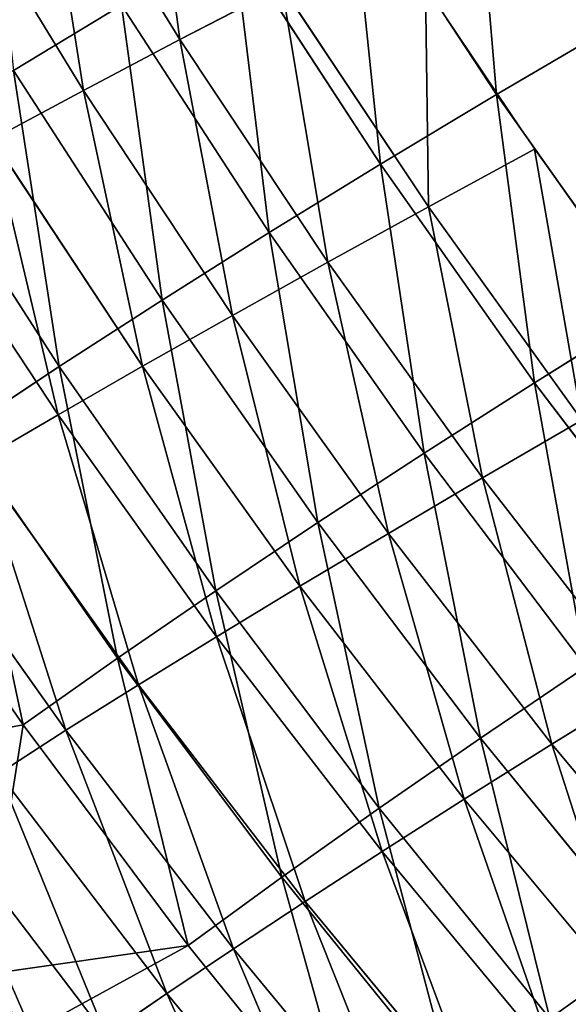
# Model space of a CAD drawing. Extents: x 0 to 500, y 0 to 390.
# Tile 120 of 256: x 38 to 48, y 74 to 91. Entities that reach past the tile are written whole.
import ezdxf

# ---------------------------------------------------------------- set-up
doc = ezdxf.new("R2010")
doc.units = 0
doc.header["$LTSCALE"] = 25.4
doc.layers.get('0').update_dxf_attribs({"linetype": 'CONTINUOUS'})

# ---------------------------------------------------------------- blocks, each defined once
blk = doc.blocks.new('ATLANTA505_-_S_STL')
at = {"color": 0}
for p, q in [((38.232, 111.887, 310.829), (34.839, 118.472, 311.456)), ((38.232, 111.887, 310.829), (34.839, 118.472, 311.456)), ((38.232, 111.887, 310.829), (37.54, 118.478, 315.191)), ((37.54, 118.478, 315.191), (41.109, 111.906, 314.679)), ((38.232, 111.887, 310.829), (37.54, 118.478, 315.191)), ((37.54, 118.478, 315.191), (41.109, 111.906, 314.679)), ((41.109, 111.906, 314.679), (38.314, 118.48, 316.212)), ((41.109, 111.906, 314.679), (38.314, 118.48, 316.212)), ((35.482, 111.869, 306.851), (38.232, 111.887, 310.829)), ((35.482, 111.869, 306.851), (38.232, 111.887, 310.829)), ((37.139, 107.884, 305.723), (38.232, 111.887, 310.829)), ((37.139, 107.884, 305.723), (38.232, 111.887, 310.829)), ((38.232, 111.887, 310.829), (41.109, 111.906, 314.679)), ((38.232, 111.887, 310.829), (41.109, 111.906, 314.679)), ((39.878, 107.91, 309.669), (38.232, 111.887, 310.829)), ((39.878, 107.91, 309.669), (38.232, 111.887, 310.829)), ((39.878, 107.91, 309.669), (41.109, 111.906, 314.679)), ((39.878, 107.91, 309.669), (41.109, 111.906, 314.679)), ((41.109, 111.906, 314.679), (44.111, 111.925, 318.404)), ((41.109, 111.906, 314.679), (44.111, 111.925, 318.404)), ((41.109, 111.906, 314.679), (42.743, 107.937, 313.49)), ((41.109, 111.906, 314.679), (42.743, 107.937, 313.49)), ((42.743, 107.937, 313.49), (44.111, 111.925, 318.404)), ((42.743, 107.937, 313.49), (44.111, 111.925, 318.404)), ((37.139, 107.884, 305.723), (39.878, 107.91, 309.669)), ((37.139, 107.884, 305.723), (39.878, 107.91, 309.669)), ((38.863, 103.974, 304.58), (37.139, 107.884, 305.723)), ((38.863, 103.974, 304.58), (37.139, 107.884, 305.723)), ((38.863, 103.974, 304.58), (39.878, 107.91, 309.669)), ((38.863, 103.974, 304.58), (39.878, 107.91, 309.669)), ((39.878, 107.91, 309.669), (42.743, 107.937, 313.49)), ((39.878, 107.91, 309.669), (42.743, 107.937, 313.49)), ((41.59, 104.007, 308.493), (39.878, 107.91, 309.669)), ((41.59, 104.007, 308.493), (39.878, 107.91, 309.669)), ((41.59, 104.007, 308.493), (42.743, 107.937, 313.49)), ((41.59, 104.007, 308.493), (42.743, 107.937, 313.49)), ((42.743, 107.937, 313.49), (45.732, 107.965, 317.187)), ((42.743, 107.937, 313.49), (45.732, 107.965, 317.187)), ((42.743, 107.937, 313.49), (44.441, 104.042, 312.284)), ((42.743, 107.937, 313.49), (44.441, 104.042, 312.284)), ((44.441, 104.042, 312.284), (45.732, 107.965, 317.187)), ((44.441, 104.042, 312.284), (45.732, 107.965, 317.187)), ((36.261, 103.943, 300.542), (38.863, 103.974, 304.58)), ((36.261, 103.943, 300.542), (38.863, 103.974, 304.58)), ((38.066, 100.108, 299.418), (38.863, 103.974, 304.58)), ((38.066, 100.108, 299.418), (38.863, 103.974, 304.58)), ((38.863, 103.974, 304.58), (41.59, 104.007, 308.493)), ((38.863, 103.974, 304.58), (41.59, 104.007, 308.493)), ((40.655, 100.145, 303.421), (38.863, 103.974, 304.58)), ((40.655, 100.145, 303.421), (38.863, 103.974, 304.58)), ((40.655, 100.145, 303.421), (41.59, 104.007, 308.493)), ((40.655, 100.145, 303.421), (41.59, 104.007, 308.493)), ((41.59, 104.007, 308.493), (44.441, 104.042, 312.284)), ((41.59, 104.007, 308.493), (44.441, 104.042, 312.284)), ((43.369, 100.184, 307.301), (41.59, 104.007, 308.493)), ((43.369, 100.184, 307.301), (41.59, 104.007, 308.493)), ((43.369, 100.184, 307.301), (44.441, 104.042, 312.284)), ((43.369, 100.184, 307.301), (44.441, 104.042, 312.284)), ((44.441, 104.042, 312.284), (47.416, 104.078, 315.953)), ((44.441, 104.042, 312.284), (47.416, 104.078, 315.953)), ((44.441, 104.042, 312.284), (46.206, 100.226, 311.06)), ((44.441, 104.042, 312.284), (46.206, 100.226, 311.06)), ((46.206, 100.226, 311.06), (47.416, 104.078, 315.953)), ((46.206, 100.226, 311.06), (47.416, 104.078, 315.953)), ((38.066, 100.108, 299.418), (40.655, 100.145, 303.421)), ((38.066, 100.108, 299.418), (40.655, 100.145, 303.421)), ((39.944, 96.358, 298.278), (40.655, 100.145, 303.421)), ((39.944, 96.358, 298.278), (40.655, 100.145, 303.421)), ((40.655, 100.145, 303.421), (43.369, 100.184, 307.301)), ((40.655, 100.145, 303.421), (43.369, 100.184, 307.301)), ((42.521, 96.4, 302.245), (40.655, 100.145, 303.421)), ((42.521, 96.4, 302.245), (40.655, 100.145, 303.421)), ((42.521, 96.4, 302.245), (43.369, 100.184, 307.301)), ((42.521, 96.4, 302.245), (43.369, 100.184, 307.301)), ((43.369, 100.184, 307.301), (46.206, 100.226, 311.06)), ((43.369, 100.184, 307.301), (46.206, 100.226, 311.06)), ((45.22, 96.444, 306.091), (43.369, 100.184, 307.301)), ((45.22, 96.444, 306.091), (43.369, 100.184, 307.301)), ((45.22, 96.444, 306.091), (46.206, 100.226, 311.06)), ((45.22, 96.444, 306.091), (46.206, 100.226, 311.06)), ((46.206, 100.226, 311.06), (49.165, 100.269, 314.699)), ((46.206, 100.226, 311.06), (49.165, 100.269, 314.699)), ((46.206, 100.226, 311.06), (48.041, 96.492, 309.818)), ((46.206, 100.226, 311.06), (48.041, 96.492, 309.818)), ((39.944, 96.358, 298.278), (38.066, 100.108, 299.418)), ((39.944, 96.358, 298.278), (38.066, 100.108, 299.418)), ((39.944, 96.358, 298.278), (42.521, 96.4, 302.245)), ((39.944, 96.358, 298.278), (42.521, 96.4, 302.245)), ((41.9, 92.697, 297.121), (42.521, 96.4, 302.245)), ((41.9, 92.697, 297.121), (42.521, 96.4, 302.245)), ((42.521, 96.4, 302.245), (45.22, 96.444, 306.091)), ((42.521, 96.4, 302.245), (45.22, 96.444, 306.091)), ((44.462, 92.743, 301.051), (42.521, 96.4, 302.245)), ((44.462, 92.743, 301.051), (42.521, 96.4, 302.245)), ((44.462, 92.743, 301.051), (45.22, 96.444, 306.091)), ((44.462, 92.743, 301.051), (45.22, 96.444, 306.091)), ((45.22, 96.444, 306.091), (48.041, 96.492, 309.818)), ((45.22, 96.444, 306.091), (48.041, 96.492, 309.818)), ((47.146, 92.792, 304.862), (45.22, 96.444, 306.091)), ((47.146, 92.792, 304.862), (45.22, 96.444, 306.091)), ((47.146, 92.792, 304.862), (48.041, 96.492, 309.818)), ((47.146, 92.792, 304.862), (48.041, 96.492, 309.818)), ((44.462, 92.743, 301.051), (47.146, 92.792, 304.862)), ((44.462, 92.743, 301.051), (47.146, 92.792, 304.862)), ((46.482, 89.177, 299.838), (47.146, 92.792, 304.862)), ((46.482, 89.177, 299.838), (47.146, 92.792, 304.862)), ((47.146, 92.792, 304.862), (49.95, 92.844, 308.555)), ((47.146, 92.792, 304.862), (49.95, 92.844, 308.555)), ((49.149, 89.23, 303.612), (47.146, 92.792, 304.862)), ((49.149, 89.23, 303.612), (47.146, 92.792, 304.862)), ((41.9, 92.697, 297.121), (44.462, 92.743, 301.051)), ((41.9, 92.697, 297.121), (44.462, 92.743, 301.051)), ((43.935, 89.128, 295.946), (44.462, 92.743, 301.051)), ((43.935, 89.128, 295.946), (44.462, 92.743, 301.051)), ((46.482, 89.177, 299.838), (44.462, 92.743, 301.051)), ((46.482, 89.177, 299.838), (44.462, 92.743, 301.051)), ((43.935, 89.128, 295.946), (46.482, 89.177, 299.838)), ((43.935, 89.128, 295.946), (46.482, 89.177, 299.838)), ((46.054, 85.657, 294.753), (46.482, 89.177, 299.838)), ((46.054, 85.657, 294.753), (46.482, 89.177, 299.838)), ((46.482, 89.177, 299.838), (49.149, 89.23, 303.612)), ((46.482, 89.177, 299.838), (49.149, 89.23, 303.612)), ((48.585, 85.708, 298.605), (46.482, 89.177, 299.838)), ((48.585, 85.708, 298.605), (46.482, 89.177, 299.838)), ((36.731, 65.687, 312.384), (39.676, 65.686, 316.246)), ((36.731, 65.687, 312.384), (39.676, 65.686, 316.246)), ((39.676, 65.686, 316.246), (40.74, 58.268, 315.514)), ((39.676, 65.686, 316.246), (40.74, 58.268, 315.514)), ((40.74, 58.268, 315.514), (37.806, 58.269, 311.677)), ((37.806, 58.269, 311.677), (38.978, 50.875, 310.926)), ((37.806, 58.269, 311.677), (38.978, 50.875, 310.926)), ((40.74, 58.268, 315.514), (37.806, 58.269, 311.677)), ((43.799, 58.267, 319.226), (40.74, 58.268, 315.514)), ((40.74, 58.268, 315.514), (41.897, 50.873, 314.735)), ((40.74, 58.268, 315.514), (41.897, 50.873, 314.735)), ((43.799, 58.267, 319.226), (40.74, 58.268, 315.514)), ((36.184, 50.876, 306.992), (38.978, 50.875, 310.926)), ((36.184, 50.876, 306.992), (38.978, 50.875, 310.926)), ((38.978, 50.875, 310.926), (41.897, 50.873, 314.735)), ((38.978, 50.875, 310.926), (41.897, 50.873, 314.735)), ((38.978, 50.875, 310.926), (40.243, 43.506, 310.131)), ((38.978, 50.875, 310.926), (40.243, 43.506, 310.131)), ((41.897, 50.873, 314.735), (44.942, 50.872, 318.421)), ((41.897, 50.873, 314.735), (44.942, 50.872, 318.421)), ((41.897, 50.873, 314.735), (43.147, 43.505, 313.911)), ((41.897, 50.873, 314.735), (43.147, 43.505, 313.911)), ((40.243, 43.506, 310.131), (37.465, 43.508, 306.227)), ((37.465, 43.508, 306.227), (38.842, 36.169, 305.422)), ((37.465, 43.508, 306.227), (38.842, 36.169, 305.422)), ((40.243, 43.506, 310.131), (37.465, 43.508, 306.227)), ((43.147, 43.505, 313.911), (40.243, 43.506, 310.131)), ((40.243, 43.506, 310.131), (41.603, 36.167, 309.293)), ((40.243, 43.506, 310.131), (41.603, 36.167, 309.293)), ((43.147, 43.505, 313.911), (40.243, 43.506, 310.131)), ((46.175, 43.504, 317.568), (43.147, 43.505, 313.911)), ((43.147, 43.505, 313.911), (44.489, 36.166, 313.042)), ((43.147, 43.505, 313.911), (44.489, 36.166, 313.042)), ((46.175, 43.504, 317.568), (43.147, 43.505, 313.911)), ((36.206, 36.171, 301.426), (38.842, 36.169, 305.422)), ((36.206, 36.171, 301.426), (38.842, 36.169, 305.422)), ((38.842, 36.169, 305.422), (41.603, 36.167, 309.293)), ((38.842, 36.169, 305.422), (41.603, 36.167, 309.293)), ((38.842, 36.169, 305.422), (40.314, 28.861, 304.576)), ((38.842, 36.169, 305.422), (40.314, 28.861, 304.576)), ((41.603, 36.167, 309.293), (44.489, 36.166, 313.042)), ((41.603, 36.167, 309.293), (44.489, 36.166, 313.042)), ((41.603, 36.167, 309.293), (43.056, 28.86, 308.413)), ((41.603, 36.167, 309.293), (43.056, 28.86, 308.413)), ((44.489, 36.166, 313.042), (47.498, 36.165, 316.668)), ((44.489, 36.166, 313.042), (47.498, 36.165, 316.668)), ((44.489, 36.166, 313.042), (45.922, 28.859, 312.128)), ((44.489, 36.166, 313.042), (45.922, 28.859, 312.128)), ((40.314, 28.861, 304.576), (37.696, 28.863, 300.615)), ((37.696, 28.863, 300.615), (39.282, 21.591, 299.766)), ((37.696, 28.863, 300.615), (39.282, 21.591, 299.766)), ((40.314, 28.861, 304.576), (37.696, 28.863, 300.615)), ((43.056, 28.86, 308.413), (40.314, 28.861, 304.576)), ((40.314, 28.861, 304.576), (41.881, 21.589, 303.689)), ((40.314, 28.861, 304.576), (41.881, 21.589, 303.689)), ((43.056, 28.86, 308.413), (40.314, 28.861, 304.576)), ((45.922, 28.859, 312.128), (43.056, 28.86, 308.413)), ((43.056, 28.86, 308.413), (44.603, 21.588, 307.49)), ((43.056, 28.86, 308.413), (44.603, 21.588, 307.49)), ((45.922, 28.859, 312.128), (43.056, 28.86, 308.413)), ((48.911, 28.858, 315.721), (45.922, 28.859, 312.128)), ((45.922, 28.859, 312.128), (47.447, 21.587, 311.169)), ((45.922, 28.859, 312.128), (47.447, 21.587, 311.169)), ((48.911, 28.858, 315.721), (45.922, 28.859, 312.128)), ((36.809, 21.593, 295.719), (39.282, 21.591, 299.766)), ((36.809, 21.593, 295.719), (39.282, 21.591, 299.766)), ((39.282, 21.591, 299.766), (41.881, 21.589, 303.689)), ((39.282, 21.591, 299.766), (41.881, 21.589, 303.689)), ((39.282, 21.591, 299.766), (40.965, 14.356, 298.878)), ((39.282, 21.591, 299.766), (40.965, 14.356, 298.878)), ((41.881, 21.589, 303.689), (44.603, 21.588, 307.49)), ((41.881, 21.589, 303.689), (44.603, 21.588, 307.49)), ((41.881, 21.589, 303.689), (43.542, 14.355, 302.762)), ((41.881, 21.589, 303.689), (43.542, 14.355, 302.762)), ((44.603, 21.588, 307.49), (47.447, 21.587, 311.169)), ((44.603, 21.588, 307.49), (47.447, 21.587, 311.169)), ((44.603, 21.588, 307.49), (46.242, 14.353, 306.524)), ((44.603, 21.588, 307.49), (46.242, 14.353, 306.524)), ((47.447, 21.587, 311.169), (50.414, 21.586, 314.727)), ((47.447, 21.587, 311.169), (50.414, 21.586, 314.727)), ((47.447, 21.587, 311.169), (49.063, 14.353, 310.166)), ((47.447, 21.587, 311.169), (49.063, 14.353, 310.166)), ((40.965, 14.356, 298.878), (38.512, 14.357, 294.871)), ((40.965, 14.356, 298.878), (38.512, 14.357, 294.871)), ((43.542, 14.355, 302.762), (40.965, 14.356, 298.878)), ((40.965, 14.356, 298.878), (42.744, 7.161, 297.952)), ((40.965, 14.356, 298.878), (42.744, 7.161, 297.952)), ((43.542, 14.355, 302.762), (40.965, 14.356, 298.878)), ((46.242, 14.353, 306.524), (43.542, 14.355, 302.762)), ((43.542, 14.355, 302.762), (45.298, 7.161, 301.795)), ((43.542, 14.355, 302.762), (45.298, 7.161, 301.795)), ((46.242, 14.353, 306.524), (43.542, 14.355, 302.762)), ((49.063, 14.353, 310.166), (46.242, 14.353, 306.524)), ((46.242, 14.353, 306.524), (47.973, 7.16, 305.517)), ((46.242, 14.353, 306.524), (47.973, 7.16, 305.517)), ((49.063, 14.353, 310.166), (46.242, 14.353, 306.524)), ((42.744, 7.161, 297.952), (45.298, 7.161, 301.795)), ((42.744, 7.161, 297.952), (45.298, 7.161, 301.795)), ((45.246, 0.01, 297.961), (45.298, 7.161, 301.795)), ((45.246, 0.01, 297.961), (45.298, 7.161, 301.795)), ((45.298, 7.161, 301.795), (47.973, 7.16, 305.517)), ((47.146, 0.01, 300.788), (45.298, 7.161, 301.795)), ((47.146, 0.01, 300.788), (45.298, 7.161, 301.795)), ((45.298, 7.161, 301.795), (47.973, 7.16, 305.517)), ((45.246, 0.01, 297.961), (47.146, 0.01, 300.788)), ((47.146, 0.01, 300.788), (49.683, 0.01, 304.317))]:
    blk.add_line(p, q, dxfattribs=at)
mesh = blk.add_polyface(dxfattribs=at)
corners = [(38.144, 118.858, 316.342), (38.244, 118.652, 316.265), (34.816, 118.852, 311.796)]
mesh.append_faces([[corners[k] for k in face] for face in [(0, 1, 2)]], dxfattribs={"color": 0})
mesh = blk.add_polyface(dxfattribs=at)
corners = [(34.816, 118.852, 311.796), (38.244, 118.652, 316.265), (34.92, 118.645, 311.724)]
mesh.append_faces([[corners[k] for k in face] for face in [(0, 1, 2)]], dxfattribs={"color": 0})
mesh = blk.add_polyface(dxfattribs=at)
corners = [(38.244, 118.652, 316.265), (37.54, 118.478, 315.191), (34.92, 118.645, 311.724)]
mesh.append_faces([[corners[k] for k in face] for face in [(0, 1, 2)]], dxfattribs={"color": 0})
mesh = blk.add_polyface(dxfattribs=at)
corners = [(38.244, 118.652, 316.265), (38.314, 118.48, 316.212), (37.54, 118.478, 315.191)]
mesh.append_faces([[corners[k] for k in face] for face in [(0, 1, 2)]], dxfattribs={"color": 0})
mesh = blk.add_polyface(dxfattribs=at)
corners = [(37.54, 118.478, 315.191), (38.232, 111.887, 310.829), (34.839, 118.472, 311.456)]
mesh.append_faces([[corners[k] for k in face] for face in [(0, 1, 2)]], dxfattribs={"color": 0})
mesh = blk.add_polyface(dxfattribs=at)
corners = [(34.839, 118.472, 311.456), (38.232, 111.887, 310.829), (35.482, 111.869, 306.851)]
mesh.append_faces([[corners[k] for k in face] for face in [(0, 1, 2)]], dxfattribs={"color": 0})
mesh = blk.add_polyface(dxfattribs=at)
corners = [(38.314, 118.48, 316.212), (41.109, 111.906, 314.679), (37.54, 118.478, 315.191)]
mesh.append_faces([[corners[k] for k in face] for face in [(0, 1, 2)]], dxfattribs={"color": 0})
mesh = blk.add_polyface(dxfattribs=at)
corners = [(37.54, 118.478, 315.191), (41.109, 111.906, 314.679), (38.232, 111.887, 310.829)]
mesh.append_faces([[corners[k] for k in face] for face in [(0, 1, 2)]], dxfattribs={"color": 0})
mesh = blk.add_polyface(dxfattribs=at)
corners = [(38.314, 118.48, 316.212), (44.111, 111.925, 318.404), (41.109, 111.906, 314.679)]
mesh.append_faces([[corners[k] for k in face] for face in [(0, 1, 2)]], dxfattribs={"color": 0})
mesh = blk.add_polyface(dxfattribs=at)
corners = [(38.232, 111.887, 310.829), (37.139, 107.884, 305.723), (35.482, 111.869, 306.851)]
mesh.append_faces([[corners[k] for k in face] for face in [(0, 1, 2)]], dxfattribs={"color": 0})
mesh = blk.add_polyface(dxfattribs=at)
corners = [(38.232, 111.887, 310.829), (39.878, 107.91, 309.669), (37.139, 107.884, 305.723)]
mesh.append_faces([[corners[k] for k in face] for face in [(0, 1, 2)]], dxfattribs={"color": 0})
mesh = blk.add_polyface(dxfattribs=at)
corners = [(41.109, 111.906, 314.679), (39.878, 107.91, 309.669), (38.232, 111.887, 310.829)]
mesh.append_faces([[corners[k] for k in face] for face in [(0, 1, 2)]], dxfattribs={"color": 0})
mesh = blk.add_polyface(dxfattribs=at)
corners = [(41.109, 111.906, 314.679), (42.743, 107.937, 313.49), (39.878, 107.91, 309.669)]
mesh.append_faces([[corners[k] for k in face] for face in [(0, 1, 2)]], dxfattribs={"color": 0})
mesh = blk.add_polyface(dxfattribs=at)
corners = [(44.111, 111.925, 318.404), (42.743, 107.937, 313.49), (41.109, 111.906, 314.679)]
mesh.append_faces([[corners[k] for k in face] for face in [(0, 1, 2)]], dxfattribs={"color": 0})
mesh = blk.add_polyface(dxfattribs=at)
corners = [(44.111, 111.925, 318.404), (45.732, 107.965, 317.187), (42.743, 107.937, 313.49)]
mesh.append_faces([[corners[k] for k in face] for face in [(0, 1, 2)]], dxfattribs={"color": 0})
mesh = blk.add_polyface(dxfattribs=at)
corners = [(37.139, 107.884, 305.723), (38.863, 103.974, 304.58), (36.261, 103.943, 300.542)]
mesh.append_faces([[corners[k] for k in face] for face in [(0, 1, 2)]], dxfattribs={"color": 0})
mesh = blk.add_polyface(dxfattribs=at)
corners = [(39.878, 107.91, 309.669), (38.863, 103.974, 304.58), (37.139, 107.884, 305.723)]
mesh.append_faces([[corners[k] for k in face] for face in [(0, 1, 2)]], dxfattribs={"color": 0})
mesh = blk.add_polyface(dxfattribs=at)
corners = [(39.878, 107.91, 309.669), (41.59, 104.007, 308.493), (38.863, 103.974, 304.58)]
mesh.append_faces([[corners[k] for k in face] for face in [(0, 1, 2)]], dxfattribs={"color": 0})
mesh = blk.add_polyface(dxfattribs=at)
corners = [(42.743, 107.937, 313.49), (41.59, 104.007, 308.493), (39.878, 107.91, 309.669)]
mesh.append_faces([[corners[k] for k in face] for face in [(0, 1, 2)]], dxfattribs={"color": 0})
mesh = blk.add_polyface(dxfattribs=at)
corners = [(42.743, 107.937, 313.49), (44.441, 104.042, 312.284), (41.59, 104.007, 308.493)]
mesh.append_faces([[corners[k] for k in face] for face in [(0, 1, 2)]], dxfattribs={"color": 0})
mesh = blk.add_polyface(dxfattribs=at)
corners = [(45.732, 107.965, 317.187), (44.441, 104.042, 312.284), (42.743, 107.937, 313.49)]
mesh.append_faces([[corners[k] for k in face] for face in [(0, 1, 2)]], dxfattribs={"color": 0})
mesh = blk.add_polyface(dxfattribs=at)
corners = [(45.732, 107.965, 317.187), (47.416, 104.078, 315.953), (44.441, 104.042, 312.284)]
mesh.append_faces([[corners[k] for k in face] for face in [(0, 1, 2)]], dxfattribs={"color": 0})
mesh = blk.add_polyface(dxfattribs=at)
corners = [(50.513, 104.116, 319.501), (49.165, 100.269, 314.699), (47.416, 104.078, 315.953)]
mesh.append_faces([[corners[k] for k in face] for face in [(0, 1, 2)]], dxfattribs={"color": 0})
mesh = blk.add_polyface(dxfattribs=at)
corners = [(38.863, 103.974, 304.58), (38.066, 100.108, 299.418), (36.261, 103.943, 300.542)]
mesh.append_faces([[corners[k] for k in face] for face in [(0, 1, 2)]], dxfattribs={"color": 0})
mesh = blk.add_polyface(dxfattribs=at)
corners = [(38.863, 103.974, 304.58), (40.655, 100.145, 303.421), (38.066, 100.108, 299.418)]
mesh.append_faces([[corners[k] for k in face] for face in [(0, 1, 2)]], dxfattribs={"color": 0})
mesh = blk.add_polyface(dxfattribs=at)
corners = [(41.59, 104.007, 308.493), (40.655, 100.145, 303.421), (38.863, 103.974, 304.58)]
mesh.append_faces([[corners[k] for k in face] for face in [(0, 1, 2)]], dxfattribs={"color": 0})
mesh = blk.add_polyface(dxfattribs=at)
corners = [(41.59, 104.007, 308.493), (43.369, 100.184, 307.301), (40.655, 100.145, 303.421)]
mesh.append_faces([[corners[k] for k in face] for face in [(0, 1, 2)]], dxfattribs={"color": 0})
mesh = blk.add_polyface(dxfattribs=at)
corners = [(44.441, 104.042, 312.284), (43.369, 100.184, 307.301), (41.59, 104.007, 308.493)]
mesh.append_faces([[corners[k] for k in face] for face in [(0, 1, 2)]], dxfattribs={"color": 0})
mesh = blk.add_polyface(dxfattribs=at)
corners = [(44.441, 104.042, 312.284), (46.206, 100.226, 311.06), (43.369, 100.184, 307.301)]
mesh.append_faces([[corners[k] for k in face] for face in [(0, 1, 2)]], dxfattribs={"color": 0})
mesh = blk.add_polyface(dxfattribs=at)
corners = [(47.416, 104.078, 315.953), (46.206, 100.226, 311.06), (44.441, 104.042, 312.284)]
mesh.append_faces([[corners[k] for k in face] for face in [(0, 1, 2)]], dxfattribs={"color": 0})
mesh = blk.add_polyface(dxfattribs=at)
corners = [(47.416, 104.078, 315.953), (49.165, 100.269, 314.699), (46.206, 100.226, 311.06)]
mesh.append_faces([[corners[k] for k in face] for face in [(0, 1, 2)]], dxfattribs={"color": 0})
mesh = blk.add_polyface(dxfattribs=at)
corners = [(40.655, 100.145, 303.421), (39.944, 96.358, 298.278), (38.066, 100.108, 299.418)]
mesh.append_faces([[corners[k] for k in face] for face in [(0, 1, 2)]], dxfattribs={"color": 0})
mesh = blk.add_polyface(dxfattribs=at)
corners = [(40.655, 100.145, 303.421), (42.521, 96.4, 302.245), (39.944, 96.358, 298.278)]
mesh.append_faces([[corners[k] for k in face] for face in [(0, 1, 2)]], dxfattribs={"color": 0})
mesh = blk.add_polyface(dxfattribs=at)
corners = [(43.369, 100.184, 307.301), (42.521, 96.4, 302.245), (40.655, 100.145, 303.421)]
mesh.append_faces([[corners[k] for k in face] for face in [(0, 1, 2)]], dxfattribs={"color": 0})
mesh = blk.add_polyface(dxfattribs=at)
corners = [(43.369, 100.184, 307.301), (45.22, 96.444, 306.091), (42.521, 96.4, 302.245)]
mesh.append_faces([[corners[k] for k in face] for face in [(0, 1, 2)]], dxfattribs={"color": 0})
mesh = blk.add_polyface(dxfattribs=at)
corners = [(46.206, 100.226, 311.06), (45.22, 96.444, 306.091), (43.369, 100.184, 307.301)]
mesh.append_faces([[corners[k] for k in face] for face in [(0, 1, 2)]], dxfattribs={"color": 0})
mesh = blk.add_polyface(dxfattribs=at)
corners = [(46.206, 100.226, 311.06), (48.041, 96.492, 309.818), (45.22, 96.444, 306.091)]
mesh.append_faces([[corners[k] for k in face] for face in [(0, 1, 2)]], dxfattribs={"color": 0})
mesh = blk.add_polyface(dxfattribs=at)
corners = [(49.165, 100.269, 314.699), (48.041, 96.492, 309.818), (46.206, 100.226, 311.06)]
mesh.append_faces([[corners[k] for k in face] for face in [(0, 1, 2)]], dxfattribs={"color": 0})
mesh = blk.add_polyface(dxfattribs=at)
corners = [(38.066, 100.108, 299.418), (39.944, 96.358, 298.278), (37.491, 96.319, 294.189)]
mesh.append_faces([[corners[k] for k in face] for face in [(0, 1, 2)]], dxfattribs={"color": 0})
mesh = blk.add_polyface(dxfattribs=at)
corners = [(42.521, 96.4, 302.245), (41.9, 92.697, 297.121), (39.944, 96.358, 298.278)]
mesh.append_faces([[corners[k] for k in face] for face in [(0, 1, 2)]], dxfattribs={"color": 0})
mesh = blk.add_polyface(dxfattribs=at)
corners = [(42.521, 96.4, 302.245), (44.462, 92.743, 301.051), (41.9, 92.697, 297.121)]
mesh.append_faces([[corners[k] for k in face] for face in [(0, 1, 2)]], dxfattribs={"color": 0})
mesh = blk.add_polyface(dxfattribs=at)
corners = [(45.22, 96.444, 306.091), (44.462, 92.743, 301.051), (42.521, 96.4, 302.245)]
mesh.append_faces([[corners[k] for k in face] for face in [(0, 1, 2)]], dxfattribs={"color": 0})
mesh = blk.add_polyface(dxfattribs=at)
corners = [(45.22, 96.444, 306.091), (47.146, 92.792, 304.862), (44.462, 92.743, 301.051)]
mesh.append_faces([[corners[k] for k in face] for face in [(0, 1, 2)]], dxfattribs={"color": 0})
mesh = blk.add_polyface(dxfattribs=at)
corners = [(48.041, 96.492, 309.818), (47.146, 92.792, 304.862), (45.22, 96.444, 306.091)]
mesh.append_faces([[corners[k] for k in face] for face in [(0, 1, 2)]], dxfattribs={"color": 0})
mesh = blk.add_polyface(dxfattribs=at)
corners = [(48.041, 96.492, 309.818), (49.95, 92.844, 308.555), (47.146, 92.792, 304.862)]
mesh.append_faces([[corners[k] for k in face] for face in [(0, 1, 2)]], dxfattribs={"color": 0})
mesh = blk.add_polyface(dxfattribs=at)
corners = [(47.146, 92.792, 304.862), (46.482, 89.177, 299.838), (44.462, 92.743, 301.051)]
mesh.append_faces([[corners[k] for k in face] for face in [(0, 1, 2)]], dxfattribs={"color": 0})
mesh = blk.add_polyface(dxfattribs=at)
corners = [(47.146, 92.792, 304.862), (49.149, 89.23, 303.612), (46.482, 89.177, 299.838)]
mesh.append_faces([[corners[k] for k in face] for face in [(0, 1, 2)]], dxfattribs={"color": 0})
mesh = blk.add_polyface(dxfattribs=at)
corners = [(49.95, 92.844, 308.555), (49.149, 89.23, 303.612), (47.146, 92.792, 304.862)]
mesh.append_faces([[corners[k] for k in face] for face in [(0, 1, 2)]], dxfattribs={"color": 0})
mesh = blk.add_polyface(dxfattribs=at)
corners = [(44.462, 92.743, 301.051), (43.935, 89.128, 295.946), (41.9, 92.697, 297.121)]
mesh.append_faces([[corners[k] for k in face] for face in [(0, 1, 2)]], dxfattribs={"color": 0})
mesh = blk.add_polyface(dxfattribs=at)
corners = [(44.462, 92.743, 301.051), (46.482, 89.177, 299.838), (43.935, 89.128, 295.946)]
mesh.append_faces([[corners[k] for k in face] for face in [(0, 1, 2)]], dxfattribs={"color": 0})
mesh = blk.add_polyface(dxfattribs=at)
corners = [(46.482, 89.177, 299.838), (46.054, 85.657, 294.753), (43.935, 89.128, 295.946)]
mesh.append_faces([[corners[k] for k in face] for face in [(0, 1, 2)]], dxfattribs={"color": 0})
mesh = blk.add_polyface(dxfattribs=at)
corners = [(46.482, 89.177, 299.838), (48.585, 85.708, 298.605), (46.054, 85.657, 294.753)]
mesh.append_faces([[corners[k] for k in face] for face in [(0, 1, 2)]], dxfattribs={"color": 0})
mesh = blk.add_polyface(dxfattribs=at)
corners = [(49.149, 89.23, 303.612), (48.585, 85.708, 298.605), (46.482, 89.177, 299.838)]
mesh.append_faces([[corners[k] for k in face] for face in [(0, 1, 2)]], dxfattribs={"color": 0})
mesh = blk.add_polyface(dxfattribs=at)
corners = [(48.585, 85.708, 298.605), (48.259, 82.286, 293.539), (46.054, 85.657, 294.753)]
mesh.append_faces([[corners[k] for k in face] for face in [(0, 1, 2)]], dxfattribs={"color": 0})
mesh = blk.add_polyface(dxfattribs=at)
corners = [(37.829, 80.581, 317.574), (35.75, 73.126, 313.048), (38.706, 73.125, 316.933), (34.866, 80.582, 313.668)]
mesh.append_faces([[corners[k] for k in face] for face in [(0, 1, 2), (1, 0, 3)]], dxfattribs={"vtx0": -1, "color": 0})
mesh = blk.add_polyface(dxfattribs=at)
corners = [(38.706, 73.125, 316.933), (36.731, 65.687, 312.384), (39.676, 65.686, 316.246), (35.75, 73.126, 313.048)]
mesh.append_faces([[corners[k] for k in face] for face in [(0, 1, 2), (1, 0, 3)]], dxfattribs={"vtx0": -1, "color": 0})
mesh = blk.add_polyface(dxfattribs=at)
corners = [(39.676, 65.686, 316.246), (37.806, 58.269, 311.677), (40.74, 58.268, 315.514), (36.731, 65.687, 312.384)]
mesh.append_faces([[corners[k] for k in face] for face in [(0, 1, 2), (1, 0, 3)]], dxfattribs={"vtx0": -1, "color": 0})
mesh = blk.add_polyface(dxfattribs=at)
corners = [(42.748, 65.685, 319.983), (40.74, 58.268, 315.514), (43.799, 58.267, 319.226), (39.676, 65.686, 316.246)]
mesh.append_faces([[corners[k] for k in face] for face in [(0, 1, 2), (1, 0, 3)]], dxfattribs={"vtx0": -1, "color": 0})
mesh = blk.add_polyface(dxfattribs=at)
corners = [(37.806, 58.269, 311.677), (36.184, 50.876, 306.992), (38.978, 50.875, 310.926), (35, 58.271, 307.715)]
mesh.append_faces([[corners[k] for k in face] for face in [(0, 1, 2), (1, 0, 3)]], dxfattribs={"vtx0": -1, "color": 0})
mesh = blk.add_polyface(dxfattribs=at)
corners = [(40.74, 58.268, 315.514), (38.978, 50.875, 310.926), (41.897, 50.873, 314.735), (37.806, 58.269, 311.677)]
mesh.append_faces([[corners[k] for k in face] for face in [(0, 1, 2), (1, 0, 3)]], dxfattribs={"vtx0": -1, "color": 0})
mesh = blk.add_polyface(dxfattribs=at)
corners = [(43.799, 58.267, 319.226), (41.897, 50.873, 314.735), (44.942, 50.872, 318.421), (40.74, 58.268, 315.514)]
mesh.append_faces([[corners[k] for k in face] for face in [(0, 1, 2), (1, 0, 3)]], dxfattribs={"vtx0": -1, "color": 0})
mesh = blk.add_polyface(dxfattribs=at)
corners = [(38.978, 50.875, 310.926), (37.465, 43.508, 306.227), (40.243, 43.506, 310.131), (36.184, 50.876, 306.992)]
mesh.append_faces([[corners[k] for k in face] for face in [(0, 1, 2), (1, 0, 3)]], dxfattribs={"vtx0": -1, "color": 0})
mesh = blk.add_polyface(dxfattribs=at)
corners = [(41.897, 50.873, 314.735), (40.243, 43.506, 310.131), (43.147, 43.505, 313.911), (38.978, 50.875, 310.926)]
mesh.append_faces([[corners[k] for k in face] for face in [(0, 1, 2), (1, 0, 3)]], dxfattribs={"vtx0": -1, "color": 0})
mesh = blk.add_polyface(dxfattribs=at)
corners = [(44.942, 50.872, 318.421), (43.147, 43.505, 313.911), (46.175, 43.504, 317.568), (41.897, 50.873, 314.735)]
mesh.append_faces([[corners[k] for k in face] for face in [(0, 1, 2), (1, 0, 3)]], dxfattribs={"vtx0": -1, "color": 0})
mesh = blk.add_polyface(dxfattribs=at)
corners = [(37.465, 43.508, 306.227), (36.206, 36.171, 301.426), (38.842, 36.169, 305.422), (34.813, 43.51, 302.199)]
mesh.append_faces([[corners[k] for k in face] for face in [(0, 1, 2), (1, 0, 3)]], dxfattribs={"vtx0": -1, "color": 0})
mesh = blk.add_polyface(dxfattribs=at)
corners = [(40.243, 43.506, 310.131), (38.842, 36.169, 305.422), (41.603, 36.167, 309.293), (37.465, 43.508, 306.227)]
mesh.append_faces([[corners[k] for k in face] for face in [(0, 1, 2), (1, 0, 3)]], dxfattribs={"vtx0": -1, "color": 0})
mesh = blk.add_polyface(dxfattribs=at)
corners = [(43.147, 43.505, 313.911), (41.603, 36.167, 309.293), (44.489, 36.166, 313.042), (40.243, 43.506, 310.131)]
mesh.append_faces([[corners[k] for k in face] for face in [(0, 1, 2), (1, 0, 3)]], dxfattribs={"vtx0": -1, "color": 0})
mesh = blk.add_polyface(dxfattribs=at)
corners = [(46.175, 43.504, 317.568), (44.489, 36.166, 313.042), (47.498, 36.165, 316.668), (43.147, 43.505, 313.911)]
mesh.append_faces([[corners[k] for k in face] for face in [(0, 1, 2), (1, 0, 3)]], dxfattribs={"vtx0": -1, "color": 0})
mesh = blk.add_polyface(dxfattribs=at)
corners = [(38.842, 36.169, 305.422), (37.696, 28.863, 300.615), (40.314, 28.861, 304.576), (36.206, 36.171, 301.426)]
mesh.append_faces([[corners[k] for k in face] for face in [(0, 1, 2), (1, 0, 3)]], dxfattribs={"vtx0": -1, "color": 0})
mesh = blk.add_polyface(dxfattribs=at)
corners = [(41.603, 36.167, 309.293), (40.314, 28.861, 304.576), (43.056, 28.86, 308.413), (38.842, 36.169, 305.422)]
mesh.append_faces([[corners[k] for k in face] for face in [(0, 1, 2), (1, 0, 3)]], dxfattribs={"vtx0": -1, "color": 0})
mesh = blk.add_polyface(dxfattribs=at)
corners = [(44.489, 36.166, 313.042), (43.056, 28.86, 308.413), (45.922, 28.859, 312.128), (41.603, 36.167, 309.293)]
mesh.append_faces([[corners[k] for k in face] for face in [(0, 1, 2), (1, 0, 3)]], dxfattribs={"vtx0": -1, "color": 0})
mesh = blk.add_polyface(dxfattribs=at)
corners = [(47.498, 36.165, 316.668), (45.922, 28.859, 312.128), (48.911, 28.858, 315.721), (44.489, 36.166, 313.042)]
mesh.append_faces([[corners[k] for k in face] for face in [(0, 1, 2), (1, 0, 3)]], dxfattribs={"vtx0": -1, "color": 0})
mesh = blk.add_polyface(dxfattribs=at)
corners = [(37.696, 28.863, 300.615), (36.809, 21.593, 295.719), (39.282, 21.591, 299.766), (35.203, 28.865, 296.531)]
mesh.append_faces([[corners[k] for k in face] for face in [(0, 1, 2), (1, 0, 3)]], dxfattribs={"vtx0": -1, "color": 0})
mesh = blk.add_polyface(dxfattribs=at)
corners = [(40.314, 28.861, 304.576), (39.282, 21.591, 299.766), (41.881, 21.589, 303.689), (37.696, 28.863, 300.615)]
mesh.append_faces([[corners[k] for k in face] for face in [(0, 1, 2), (1, 0, 3)]], dxfattribs={"vtx0": -1, "color": 0})
mesh = blk.add_polyface(dxfattribs=at)
corners = [(43.056, 28.86, 308.413), (41.881, 21.589, 303.689), (44.603, 21.588, 307.49), (40.314, 28.861, 304.576)]
mesh.append_faces([[corners[k] for k in face] for face in [(0, 1, 2), (1, 0, 3)]], dxfattribs={"vtx0": -1, "color": 0})
mesh = blk.add_polyface(dxfattribs=at)
corners = [(45.922, 28.859, 312.128), (44.603, 21.588, 307.49), (47.447, 21.587, 311.169), (43.056, 28.86, 308.413)]
mesh.append_faces([[corners[k] for k in face] for face in [(0, 1, 2), (1, 0, 3)]], dxfattribs={"vtx0": -1, "color": 0})
mesh = blk.add_polyface(dxfattribs=at)
corners = [(48.911, 28.858, 315.721), (47.447, 21.587, 311.169), (50.414, 21.586, 314.727), (45.922, 28.859, 312.128)]
mesh.append_faces([[corners[k] for k in face] for face in [(0, 1, 2), (1, 0, 3)]], dxfattribs={"vtx0": -1, "color": 0})
mesh = blk.add_polyface(dxfattribs=at)
corners = [(39.282, 21.591, 299.766), (38.512, 14.357, 294.871), (40.965, 14.356, 298.878), (36.809, 21.593, 295.719)]
mesh.append_faces([[corners[k] for k in face] for face in [(0, 1, 2), (1, 0, 3)]], dxfattribs={"vtx0": -1, "color": 0})
mesh = blk.add_polyface(dxfattribs=at)
corners = [(41.881, 21.589, 303.689), (40.965, 14.356, 298.878), (43.542, 14.355, 302.762), (39.282, 21.591, 299.766)]
mesh.append_faces([[corners[k] for k in face] for face in [(0, 1, 2), (1, 0, 3)]], dxfattribs={"vtx0": -1, "color": 0})
mesh = blk.add_polyface(dxfattribs=at)
corners = [(44.603, 21.588, 307.49), (43.542, 14.355, 302.762), (46.242, 14.353, 306.524), (41.881, 21.589, 303.689)]
mesh.append_faces([[corners[k] for k in face] for face in [(0, 1, 2), (1, 0, 3)]], dxfattribs={"vtx0": -1, "color": 0})
mesh = blk.add_polyface(dxfattribs=at)
corners = [(47.447, 21.587, 311.169), (46.242, 14.353, 306.524), (49.063, 14.353, 310.166), (44.603, 21.588, 307.49)]
mesh.append_faces([[corners[k] for k in face] for face in [(0, 1, 2), (1, 0, 3)]], dxfattribs={"vtx0": -1, "color": 0})
mesh = blk.add_polyface(dxfattribs=at)
corners = [(50.414, 21.586, 314.727), (49.063, 14.353, 310.166), (52.005, 14.352, 313.687), (47.447, 21.587, 311.169)]
mesh.append_faces([[corners[k] for k in face] for face in [(0, 1, 2), (1, 0, 3)]], dxfattribs={"vtx0": -1, "color": 0})
mesh = blk.add_polyface(dxfattribs=at)
corners = [(40.965, 14.356, 298.878), (40.313, 7.162, 293.987), (42.744, 7.161, 297.952), (38.512, 14.357, 294.871)]
mesh.append_faces([[corners[k] for k in face] for face in [(0, 1, 2), (1, 0, 3)]], dxfattribs={"vtx0": -1, "color": 0})
mesh = blk.add_polyface(dxfattribs=at)
corners = [(43.542, 14.355, 302.762), (42.744, 7.161, 297.952), (45.298, 7.161, 301.795), (40.965, 14.356, 298.878)]
mesh.append_faces([[corners[k] for k in face] for face in [(0, 1, 2), (1, 0, 3)]], dxfattribs={"vtx0": -1, "color": 0})
mesh = blk.add_polyface(dxfattribs=at)
corners = [(46.242, 14.353, 306.524), (45.298, 7.161, 301.795), (47.973, 7.16, 305.517), (43.542, 14.355, 302.762)]
mesh.append_faces([[corners[k] for k in face] for face in [(0, 1, 2), (1, 0, 3)]], dxfattribs={"vtx0": -1, "color": 0})
mesh = blk.add_polyface(dxfattribs=at)
corners = [(49.063, 14.353, 310.166), (47.973, 7.16, 305.517), (50.768, 7.159, 309.118), (46.242, 14.353, 306.524)]
mesh.append_faces([[corners[k] for k in face] for face in [(0, 1, 2), (1, 0, 3)]], dxfattribs={"vtx0": -1, "color": 0})
mesh = blk.add_polyface(dxfattribs=at)
corners = [(42.744, 7.161, 297.952), (45.246, 0.01, 297.961), (45.298, 7.161, 301.795)]
mesh.append_faces([[corners[k] for k in face] for face in [(0, 1, 2)]], dxfattribs={"color": 0})
mesh = blk.add_polyface(dxfattribs=at)
corners = [(45.298, 7.161, 301.795), (45.246, 0.01, 297.961), (47.146, 0.01, 300.788)]
mesh.append_faces([[corners[k] for k in face] for face in [(0, 1, 2)]], dxfattribs={"color": 0})
mesh = blk.add_polyface(dxfattribs=at)
corners = [(47.973, 7.16, 305.517), (47.146, 0.01, 300.788), (49.683, 0.01, 304.317), (45.298, 7.161, 301.795)]
mesh.append_faces([[corners[k] for k in face] for face in [(0, 1, 2), (1, 0, 3)]], dxfattribs={"vtx0": -1, "color": 0})

msp = doc.modelspace()

# ---------------------------------------------------------------- block references
at = {"color": 254, "extrusion": (0, -1, 1.11022e-16)}
msp.add_blockref('ATLANTA505_-_S_STL', (-0.149, -0.01, -389.852), dxfattribs=at)

doc.saveas('drawing.dxf')
